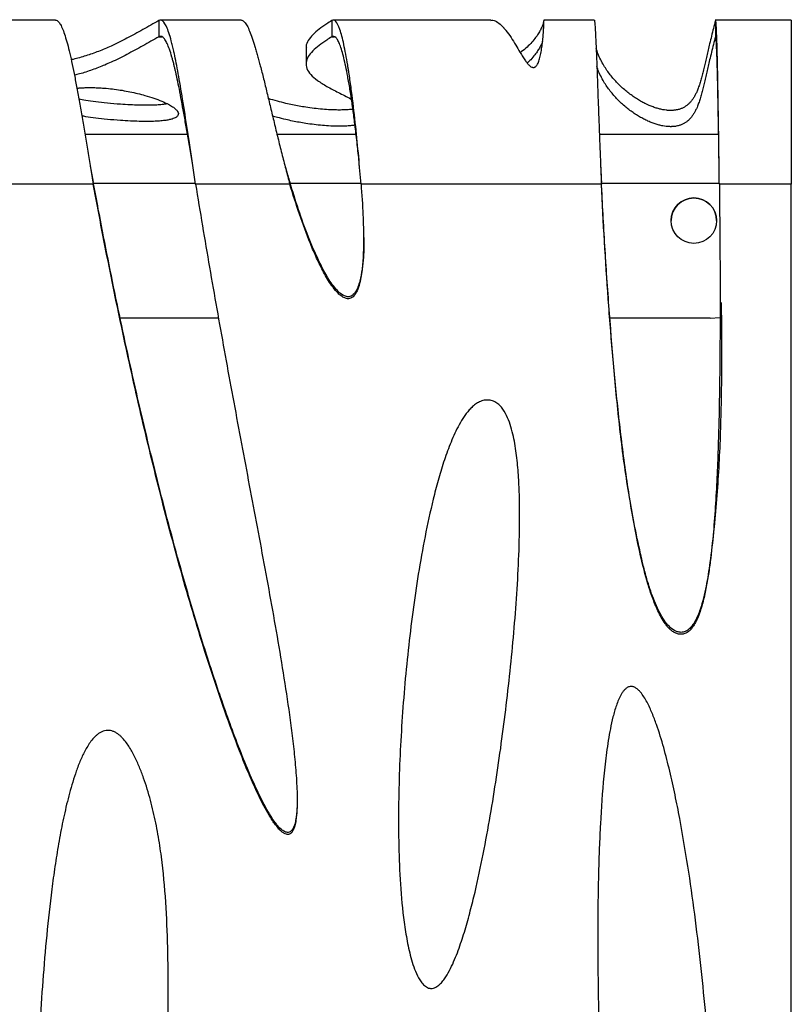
# Model space of a CAD drawing. Header units: millimetres. Extents: x 65 to 2129, y 75 to 1124.
# Tile 17 of 21: x 1308 to 1545, y 261 to 564. Entities that reach past the tile are written whole.
import ezdxf

# ---------------------------------------------------------------- set-up
doc = ezdxf.new("R2010")
doc.units = ezdxf.units.MM

msp = doc.modelspace()

# ---------------------------------------------------------------- linework, layer by layer
at = {"color": 7, "linetype": 'Continuous', "lineweight": 25}
for p, q in [((1318.755, 563.543), (1269.192, 563.543)), ((1350.597, 563.404), (1350.597, 558.419)), ((1375.879, 563.543), (1351.072, 563.543)), ((1403.854, 563.404), (1403.854, 558.419)), ((1452.749, 563.543), (1404.293, 563.543)), ((1484.624, 563.543), (1469.114, 563.543)), ((1545.303, 563.543), (1521.897, 563.543)), ((1521.91, 563.404), (1521.91, 558.419)), ((1545.303, 563.543), (1545.303, 513.073)), ((1350.597, 558.419), (1351.442, 558.419)), ((1403.854, 558.419), (1404.635, 558.419)), ((1395.881, 554.992), (1395.881, 550.008)), ((1359.394, 528.297), (1327.796, 528.297)), ((1411.297, 528.297), (1386.954, 528.297)), ((1522.927, 528.297), (1486.202, 528.297)), ((1330.358, 513.073), (1287.466, 513.073)), ((1330.421, 513.344), (1361.822, 513.344)), ((1390.881, 513.073), (1361.863, 513.073)), ((1390.987, 513.344), (1412.778, 513.344)), ((1486.818, 513.073), (1412.801, 513.073)), ((1486.836, 513.344), (1523.134, 513.344)), ((1545.303, 513.073), (1523.137, 513.073)), ((1545.303, 125.289), (1545.303, 513.073)), ((1368.934, 471.825), (1338.678, 471.825)), ((1520.303, 471.825), (1489.439, 471.825))]:
    msp.add_line(p, q, dxfattribs=at)
at = {"color": 7, "linetype": 'Continuous', "lineweight": 25, "flags": 128}
msp.add_lwpolyline([(1520.303, 471.825), (1523.317, 472.008), (1523.765, 472.066)], dxfattribs=at)
at = {"color": 7, "linetype": 'Continuous', "lineweight": 25}
msp.add_circle((1515.303, 501.826), 7, dxfattribs=at)
msp.add_arc((1515.303, 501.826), 7, 0, 180, dxfattribs=at)
for points, knots in [([(1361.863, 513.073), (1361.275, 516.952), (1360.71, 520.76), (1359.626, 528.002), (1359.107, 531.435), (1358.114, 537.782), (1357.641, 540.696), (1356.741, 545.942), (1356.314, 548.276), (1355.707, 551.343), (1355.511, 552.293), (1355.297, 553.285), (1355.273, 553.394), (1355.246, 553.516), (1355.243, 553.529), (1355.237, 553.556), (1355.233, 553.578), (1355.22, 553.634), (1355.212, 553.672), (1355.187, 553.784), (1355.171, 553.858), (1355.088, 554.228), (1355.023, 554.516), (1354.827, 555.357), (1354.698, 555.888), (1354.061, 558.398), (1353.574, 559.934), (1352.645, 562.169), (1352.203, 562.869), (1351.366, 563.596), (1350.97, 563.624), (1350.597, 563.404)], [0, 0, 0, 0, 0.125, 0.125, 0.25, 0.25, 0.375, 0.375, 0.5, 0.5, 0.5625, 0.5625, 0.5703125, 0.5703125, 0.5712891, 0.5712891, 0.5722656, 0.5722656, 0.5742188, 0.5742188, 0.578125, 0.578125, 0.59375, 0.59375, 0.625, 0.625, 0.75, 0.75, 0.875, 0.875, 1, 1, 1, 1]), ([(1412.801, 513.073), (1412.596, 515.706), (1412.358, 518.538), (1411.812, 524.502), (1411.505, 527.635), (1410.822, 534.031), (1410.447, 537.293), (1409.832, 542.086), (1409.619, 543.666), (1409.286, 545.978), (1409.173, 546.739), (1409, 547.862), (1408.942, 548.234), (1408.854, 548.785), (1408.824, 548.968), (1408.78, 549.241), (1408.765, 549.332), (1408.743, 549.468), (1408.735, 549.513), (1408.724, 549.581), (1408.72, 549.604), (1408.713, 549.649), (1408.709, 549.675), (1408.308, 552.089), (1407.909, 554.229), (1407.108, 557.894), (1406.705, 559.419), (1405.896, 561.781), (1405.49, 562.617), (1404.675, 563.559), (1404.265, 563.665), (1403.854, 563.404)], [0, 0, 0, 0, 0.125, 0.125, 0.25, 0.25, 0.375, 0.375, 0.4375, 0.4375, 0.46875, 0.46875, 0.484375, 0.484375, 0.4921875, 0.4921875, 0.4960938, 0.4960938, 0.4980469, 0.4980469, 0.4990234, 0.4990234, 0.5, 0.5, 0.625, 0.625, 0.75, 0.75, 0.875, 0.875, 1, 1, 1, 1]), ([(1318.755, 563.49), (1318.815, 563.506), (1319.092, 563.578), (1319.598, 563.169), (1320.276, 562.25), (1320.968, 560.763), (1321.675, 558.774), (1322.395, 556.291), (1323.128, 553.345), (1323.876, 549.967), (1324.638, 546.198), (1325.413, 542.08), (1326.203, 537.663), (1327.006, 533), (1327.823, 528.147), (1328.654, 523.165), (1329.498, 518.11), (1330.071, 514.753), (1330.358, 513.073)], [0, 0, 0, 0, 0.0177698, 0.0821532, 0.1466918, 0.2113861, 0.2762365, 0.3412433, 0.406407, 0.4717278, 0.5372063, 0.6028427, 0.6686375, 0.7345911, 0.8007037, 0.8669759, 0.9334078, 1, 1, 1, 1]), ([(1350.597, 563.404), (1349.757, 562.933), (1348.095, 562.001), (1345.641, 560.619), (1343.214, 559.275), (1340.796, 557.979), (1338.369, 556.742), (1336.092, 555.657), (1333.976, 554.724), (1332.054, 553.939), (1330.113, 553.215), (1328.175, 552.559), (1326.208, 551.98), (1324.728, 551.577), (1323.763, 551.373), (1323.562, 551.33)], [0, 0, 0, 0, 0.11622261, 0.23012141, 0.34098643, 0.44801843, 0.55033544, 0.64698311, 0.71673735, 0.78207403, 0.8425088, 0.89755633, 0.9467397, 0.98889637, 1, 1, 1, 1]), ([(1375.879, 563.466), (1375.97, 563.486), (1376.307, 563.564), (1376.916, 563.027), (1377.699, 561.906), (1378.495, 560.211), (1379.301, 558.063), (1379.986, 555.925), (1380.54, 554.048), (1380.955, 552.576), (1381.373, 551.038), (1381.979, 548.736), (1382.793, 545.52), (1383.838, 541.239), (1384.919, 536.731), (1386.036, 532.065), (1387.189, 527.307), (1388.38, 522.519), (1389.602, 517.755), (1390.456, 514.627), (1390.881, 513.073)], [0, 0, 0, 0, 0.0256687, 0.0956461, 0.1638296, 0.2302216, 0.2948245, 0.357641, 0.3883904, 0.418694, 0.448552, 0.477965, 0.5460935, 0.6133879, 0.6798544, 0.7454993, 0.8103294, 0.8743513, 0.9375724, 1, 1, 1, 1]), ([(1403.854, 563.404), (1403.306, 563.056), (1401.901, 562.166), (1399.839, 560.708), (1397.852, 559.013), (1396.487, 557.262), (1395.816, 555.915), (1395.946, 555.153), (1395.973, 554.992)], [0, 0, 0, 0, 0.1243528, 0.3190286, 0.521149, 0.7293677, 0.9427442, 1, 1, 1, 1]), ([(1452.749, 563.444), (1452.972, 563.469), (1453.675, 563.547), (1454.879, 562.923), (1455.936, 562.054), (1456.56, 561.393), (1456.74, 561.195), (1456.916, 560.994), (1457.09, 560.789), (1457.26, 560.581), (1457.882, 559.802), (1458.91, 558.342), (1460.343, 556.022), (1461.56, 553.966), (1462.573, 552.308), (1463.247, 551.287), (1463.708, 550.656), (1463.955, 550.339), (1464.193, 550.054), (1464.423, 549.801), (1464.644, 549.582), (1464.95, 549.318), (1465.286, 549.092), (1465.679, 548.971), (1465.946, 548.954), (1466.202, 549.007), (1466.44, 549.125), (1466.663, 549.303), (1466.919, 549.592), (1467.187, 550.025), (1467.457, 550.623), (1467.695, 551.31), (1467.908, 552.071), (1468.098, 552.892), (1468.273, 553.786), (1468.422, 554.691), (1468.552, 555.593), (1468.664, 556.48), (1468.764, 557.383), (1468.852, 558.287), (1468.929, 559.177), (1469.017, 560.336), (1469.092, 561.642), (1469.133, 562.74), (1469.131, 563.031), (1469.13, 563.144)], [0, 0, 0, 0, 0.0358242, 0.1134407, 0.1900393, 0.1992669, 0.2083071, 0.2171602, 0.225826, 0.2343047, 0.2425961, 0.3180902, 0.3826644, 0.4363541, 0.4695203, 0.4966511, 0.5043701, 0.5114345, 0.5178515, 0.5236309, 0.528786, 0.5333357, 0.5432958, 0.5471929, 0.5506876, 0.5541491, 0.5579569, 0.5624023, 0.567672, 0.5773767, 0.5895025, 0.6041598, 0.6193849, 0.6367445, 0.656257, 0.6779351, 0.6983435, 0.7204435, 0.7442386, 0.7697317, 0.7969251, 0.8258206, 0.8862917, 0.9557524, 1, 1, 1, 1]), ([(1469.092, 563.404), (1469.024, 563.069), (1468.882, 562.375), (1468.465, 561.306), (1467.912, 560.186), (1467.212, 559.034), (1466.292, 557.749), (1465.094, 556.354), (1463.626, 554.902), (1462.414, 553.961), (1461.84, 553.515)], [0, 0, 0, 0, 0.1013589, 0.2100558, 0.323894, 0.4408819, 0.559223, 0.7135687, 0.8642965, 1, 1, 1, 1]), ([(1484.624, 563.477), (1484.633, 563.496), (1484.668, 563.572), (1484.737, 563.093), (1484.833, 562.048), (1484.937, 560.401), (1485.049, 558.237), (1485.169, 555.581), (1485.298, 552.479), (1485.434, 548.977), (1485.579, 545.127), (1485.731, 540.982), (1485.892, 536.597), (1486.061, 532.031), (1486.237, 527.339), (1486.422, 522.58), (1486.614, 517.803), (1486.75, 514.646), (1486.818, 513.073)], [0, 0, 0, 0, 0.0220373, 0.0902187, 0.1579729, 0.2253003, 0.2922009, 0.3586749, 0.4247226, 0.4903442, 0.5555398, 0.6203096, 0.6846539, 0.7485729, 0.8120668, 0.8751358, 0.9377801, 1, 1, 1, 1]), ([(1521.91, 563.404), (1521.713, 562.602), (1521.319, 561.003), (1520.723, 558.618), (1520.184, 556.408), (1519.702, 554.381), (1519.275, 552.545), (1518.864, 550.761), (1518.463, 549.039), (1518.066, 547.394), (1517.663, 545.835), (1517.243, 544.368), (1516.792, 542.991), (1516.327, 541.787), (1515.851, 540.75), (1515.375, 539.872), (1514.852, 539.069), (1514.28, 538.344), (1513.656, 537.705), (1512.98, 537.153), (1512.255, 536.692), (1511.473, 536.32), (1510.709, 536.057), (1509.977, 535.89), (1509.44, 535.806), (1508.971, 535.76), (1508.637, 535.739), (1508.283, 535.729), (1507.899, 535.73), (1507.502, 535.745), (1507.103, 535.774), (1506.434, 535.843), (1505.529, 535.992), (1504.433, 536.248), (1503.256, 536.606), (1502.031, 537.061), (1500.771, 537.613), (1499.485, 538.262), (1498.181, 539.007), (1496.869, 539.849), (1495.56, 540.785), (1494.266, 541.811), (1493, 542.924), (1491.78, 544.114), (1490.618, 545.375), (1489.522, 546.701), (1488.5, 548.095), (1487.499, 549.649), (1486.564, 551.363), (1485.756, 553.147), (1485.375, 554.329), (1485.197, 554.885)], [0, 0, 0, 0, 0.0510726, 0.1018387, 0.1518673, 0.1918548, 0.2309031, 0.2688299, 0.3054593, 0.3406193, 0.3735564, 0.404751, 0.4340424, 0.46127, 0.4814583, 0.5001419, 0.5172406, 0.5326761, 0.5463731, 0.5580641, 0.5679474, 0.5759699, 0.582096, 0.585045, 0.5872307, 0.5880639, 0.588754, 0.5893481, 0.5899195, 0.590633, 0.5915092, 0.5925986, 0.5961391, 0.601968, 0.6097967, 0.6196588, 0.6315652, 0.6455112, 0.6614796, 0.679508, 0.6995026, 0.7214106, 0.7451679, 0.7706983, 0.7974138, 0.8256609, 0.8553344, 0.8863182, 0.9247353, 0.9645949, 1, 1, 1, 1]), ([(1523.137, 513.073), (1523.116, 514.863), (1523.073, 518.518), (1523.001, 524.139), (1522.93, 529.387), (1522.86, 534.177), (1522.793, 538.466), (1522.722, 542.652), (1522.647, 546.667), (1522.568, 550.439), (1522.486, 553.89), (1522.399, 556.944), (1522.309, 559.516), (1522.215, 561.545), (1522.117, 562.895), (1522.036, 563.553), (1521.987, 563.473), (1521.973, 563.449)], [0, 0, 0, 0, 0.0707164, 0.1444286, 0.2211363, 0.280652, 0.3418538, 0.4047417, 0.4693155, 0.5355752, 0.6035204, 0.6731513, 0.7444675, 0.817469, 0.8921556, 0.9685272, 1, 1, 1, 1]), ([(1350.597, 558.419), (1349.757, 557.948), (1348.095, 557.016), (1345.641, 555.635), (1343.214, 554.291), (1340.796, 552.995), (1338.369, 551.758), (1336.092, 550.673), (1333.977, 549.74), (1332.053, 548.954), (1330.118, 548.23), (1328.16, 547.575), (1326.367, 547.029), (1325.075, 546.706), (1324.552, 546.575)], [0, 0, 0, 0, 0.1185621, 0.2347536, 0.3478502, 0.4570367, 0.5614132, 0.6600063, 0.7311647, 0.7978165, 0.8594678, 0.9156234, 0.9657968, 1, 1, 1, 1]), ([(1361.04, 518.549), (1361.026, 518.63), (1360.733, 520.359), (1360.177, 523.69), (1359.38, 528.395), (1358.619, 532.801), (1357.892, 536.864), (1357.199, 540.559), (1356.541, 543.87), (1356.035, 546.239), (1355.671, 547.851), (1355.432, 548.869), (1355.169, 549.95), (1354.881, 551.071), (1354.424, 552.732), (1353.833, 554.609), (1353.119, 556.387), (1352.44, 557.612), (1351.794, 558.325), (1351.183, 558.618), (1350.789, 558.484), (1350.597, 558.419)], [0, 0, 0, 0, 0.0037115, 0.0788924, 0.1514846, 0.2214879, 0.2889022, 0.3537273, 0.4159631, 0.4756095, 0.4987502, 0.5214762, 0.5450569, 0.5757925, 0.6060326, 0.6794276, 0.7497297, 0.8169384, 0.8810532, 0.9420739, 1, 1, 1, 1]), ([(1403.854, 558.419), (1403.306, 558.072), (1401.902, 557.181), (1399.836, 555.724), (1397.864, 554.029), (1396.443, 552.277), (1395.761, 550.478), (1395.98, 548.637), (1397.183, 546.795), (1399.318, 544.955), (1402.265, 543.116), (1405.78, 541.241), (1408.56, 539.923), (1409.772, 539.226), (1409.871, 539.169)], [0, 0, 0, 0, 0.0542483, 0.1391748, 0.2273489, 0.3181833, 0.4112679, 0.5063959, 0.6035604, 0.6971691, 0.7928924, 0.8908573, 0.9910442, 1, 1, 1, 1]), ([(1412.349, 518.549), (1412.348, 518.561), (1412.184, 520.341), (1411.79, 524.034), (1411.215, 529.126), (1410.621, 533.864), (1410.136, 537.406), (1409.722, 540.196), (1409.395, 542.276), (1409.056, 544.305), (1408.626, 546.697), (1408.108, 549.314), (1407.509, 551.961), (1406.906, 554.201), (1406.301, 556.003), (1405.693, 557.35), (1405.083, 558.214), (1404.47, 558.627), (1404.059, 558.488), (1403.854, 558.419)], [0, 0, 0, 0, 0.0005353, 0.0807989, 0.1671409, 0.2359169, 0.3081194, 0.3455235, 0.3837858, 0.4229066, 0.462886, 0.5300065, 0.5971323, 0.6642634, 0.7313999, 0.7985417, 0.865689, 0.9328418, 1, 1, 1, 1]), ([(1521.91, 558.419), (1521.713, 557.617), (1521.319, 556.018), (1520.723, 553.634), (1520.184, 551.423), (1519.702, 549.397), (1519.275, 547.56), (1518.864, 545.777), (1518.463, 544.054), (1518.066, 542.41), (1517.663, 540.851), (1517.243, 539.384), (1516.792, 538.007), (1516.327, 536.803), (1515.851, 535.766), (1515.375, 534.887), (1514.852, 534.084), (1514.28, 533.36), (1513.656, 532.72), (1512.98, 532.169), (1512.255, 531.708), (1511.473, 531.335), (1510.709, 531.073), (1509.977, 530.906), (1509.44, 530.821), (1508.971, 530.776), (1508.637, 530.755), (1508.283, 530.744), (1507.899, 530.746), (1507.502, 530.761), (1507.103, 530.789), (1506.434, 530.858), (1505.529, 531.008), (1504.433, 531.264), (1503.256, 531.621), (1502.031, 532.076), (1500.771, 532.628), (1499.485, 533.277), (1498.181, 534.023), (1496.869, 534.865), (1495.56, 535.8), (1494.266, 536.826), (1493, 537.94), (1491.78, 539.13), (1490.618, 540.39), (1489.522, 541.717), (1488.501, 543.11), (1487.498, 544.664), (1486.567, 546.379), (1485.847, 547.942), (1485.533, 548.903), (1485.423, 549.238)], [0, 0, 0, 0, 0.0518004, 0.10329, 0.1540316, 0.194589, 0.2341938, 0.2726611, 0.3098126, 0.3454736, 0.3788801, 0.4105193, 0.4402281, 0.4678437, 0.4883197, 0.5072696, 0.524612, 0.5402675, 0.5541597, 0.5660173, 0.5760414, 0.5841783, 0.5903917, 0.5933827, 0.5955996, 0.5964447, 0.5971446, 0.5977471, 0.5983266, 0.5990503, 0.5999391, 0.6010439, 0.6046349, 0.6105469, 0.6184871, 0.6284898, 0.6405658, 0.6547107, 0.6709066, 0.6891919, 0.7094714, 0.7316917, 0.7557875, 0.7816818, 0.8087781, 0.8374278, 0.8675241, 0.8989495, 0.937914, 0.9783417, 1, 1, 1, 1]), ([(1523.058, 519.45), (1523.04, 520.782), (1522.996, 523.844), (1522.929, 528.182), (1522.86, 532.44), (1522.793, 536.253), (1522.722, 539.974), (1522.647, 543.542), (1522.568, 546.895), (1522.486, 549.963), (1522.399, 552.677), (1522.309, 554.964), (1522.215, 556.767), (1522.117, 557.967), (1522.036, 558.552), (1521.987, 558.48), (1521.973, 558.459)], [0, 0, 0, 0, 0.0645229, 0.1483938, 0.2134675, 0.2803849, 0.3491459, 0.4197503, 0.4921982, 0.5664892, 0.6426233, 0.7206004, 0.8004202, 0.8820826, 0.9655875, 1, 1, 1, 1]), ([(1468.727, 557.068), (1468.641, 556.825), (1468.421, 556.206), (1467.907, 555.201), (1467.215, 554.049), (1466.285, 552.764), (1465.251, 551.52), (1464.341, 550.667), (1463.972, 550.321)], [0, 0, 0, 0, 0.10792049, 0.2748256, 0.44634886, 0.619856, 0.84615181, 1, 1, 1, 1]), ([(1325.313, 542.573), (1325.458, 542.59), (1325.906, 542.642), (1326.879, 542.708), (1328.214, 542.766), (1329.736, 542.781), (1331.341, 542.745), (1332.926, 542.664), (1334.866, 542.513), (1337.062, 542.266), (1339.45, 541.91), (1341.82, 541.471), (1344.136, 540.955), (1346.624, 540.303), (1349.14, 539.516), (1351.547, 538.6), (1353.42, 537.72), (1354.808, 536.9), (1355.766, 536.164), (1356.386, 535.451), (1356.636, 534.777), (1356.482, 534.155), (1355.891, 533.602), (1354.929, 533.171), (1353.709, 532.856), (1352.456, 532.643), (1350.924, 532.478), (1349.035, 532.369), (1346.768, 532.33), (1344.247, 532.366), (1341.485, 532.474), (1339.729, 532.585), (1338.75, 532.647)], [0, 0, 0, 0, 0.0049074, 0.0152228, 0.0241897, 0.0336784, 0.0437106, 0.0554058, 0.0694443, 0.0956547, 0.1282382, 0.1670061, 0.2114844, 0.2610121, 0.3321562, 0.4085167, 0.4877965, 0.5489145, 0.6091546, 0.6673507, 0.7223367, 0.7729719, 0.8181807, 0.8570298, 0.8789709, 0.8978314, 0.9138877, 0.9279536, 0.9416262, 0.9570247, 0.9760369, 1, 1, 1, 1]), ([(1410.305, 536.099), (1410.173, 536.081), (1409.706, 536.015), (1408.568, 535.931), (1406.907, 535.868), (1405.107, 535.871), (1403.01, 535.944), (1400.675, 536.111), (1398.154, 536.382), (1395.822, 536.71), (1393.641, 537.079), (1391.612, 537.477), (1389.335, 537.982), (1386.914, 538.607), (1385.155, 539.106), (1384.34, 539.381), (1384.276, 539.403)], [0, 0, 0, 0, 0.0141495, 0.0501962, 0.0803943, 0.1094233, 0.1420336, 0.1994879, 0.2738676, 0.3661553, 0.4511849, 0.5469408, 0.6530634, 0.8106948, 0.9850788, 1, 1, 1, 1]), ([(1338.75, 537.632), (1337.355, 537.736), (1334.482, 537.952), (1330.983, 538.354), (1328.067, 538.78), (1326.601, 539.082), (1325.918, 539.222)], [0, 0, 0, 0, 0.23848, 0.49151825, 0.76351532, 1, 1, 1, 1]), ([(1353.228, 537.773), (1352.942, 537.721), (1352.318, 537.609), (1350.917, 537.463), (1349.037, 537.354), (1346.767, 537.314), (1344.247, 537.351), (1341.485, 537.459), (1339.729, 537.57), (1338.75, 537.632)], [0, 0, 0, 0, 0.1178216, 0.2564599, 0.3779123, 0.4959689, 0.6289283, 0.7930894, 1, 1, 1, 1]), ([(1338.75, 532.647), (1337.355, 532.752), (1334.48, 532.968), (1330.992, 533.37), (1328.418, 533.739), (1327.221, 533.982), (1326.819, 534.063)], [0, 0, 0, 0, 0.2646991, 0.5455569, 0.847458, 1, 1, 1, 1]), ([(1410.947, 531.199), (1410.623, 531.151), (1409.975, 531.056), (1408.577, 530.946), (1406.905, 530.883), (1405.107, 530.886), (1403.01, 530.96), (1400.675, 531.127), (1398.154, 531.397), (1395.822, 531.725), (1393.641, 532.095), (1391.61, 532.492), (1389.344, 532.998), (1387.284, 533.516), (1386.047, 533.888), (1385.566, 534.032)], [0, 0, 0, 0, 0.0386663, 0.0773182, 0.109699, 0.1408261, 0.1757933, 0.2374002, 0.3171558, 0.4161138, 0.5072889, 0.6099657, 0.7237584, 0.8927829, 1, 1, 1, 1]), ([(1329.429, 518.539), (1329.453, 518.415), (1329.758, 516.793), (1330.07, 515.175), (1330.358, 513.681)], [0, 0, 0, 0, 0.0767718, 1, 1, 1, 1]), ([(1389.412, 518.541), (1389.481, 518.304), (1389.952, 516.676), (1390.453, 515.061), (1390.881, 513.681)], [0, 0, 0, 0, 0.1453639, 1, 1, 1, 1]), ([(1486.591, 518.451), (1486.599, 518.261), (1486.672, 516.668), (1486.749, 515.079), (1486.818, 513.681)], [0, 0, 0, 0, 0.1196629, 1, 1, 1, 1]), ([(1393.072, 321.128), (1392.984, 319.839), (1392.861, 318.029), (1392.317, 315.763), (1391.83, 314.594), (1391.216, 313.891), (1390.7, 313.588), (1390.093, 313.519), (1389.332, 313.72), (1388.311, 314.393), (1387.178, 315.543), (1385.593, 317.657), (1383.791, 320.604), (1381.153, 325.662), (1377.08, 334.727), (1372.024, 347.962), (1366.544, 364.014), (1361.472, 380.233), (1355.748, 400.071), (1349.588, 423.563), (1343.151, 450.73), (1337.257, 478.017), (1333.088, 499.021), (1330.873, 510.916), (1330.358, 513.681)], [0, 0, 0, 0, 0.0175839, 0.024677, 0.0318165, 0.0345498, 0.0373105, 0.0397553, 0.0426895, 0.0478697, 0.0562263, 0.0646244, 0.0838963, 0.1033062, 0.1424879, 0.2194781, 0.2966389, 0.3740753, 0.4515598, 0.5787516, 0.70606, 0.833656, 0.9613301, 1, 1, 1, 1]), ([(1361.863, 513.073), (1363.252, 504.545), (1364.682, 496.018), (1367.623, 478.968), (1369.134, 470.444), (1372.224, 453.397), (1373.802, 444.874), (1376.995, 427.823), (1378.609, 419.295), (1381.819, 402.224), (1383.417, 393.68), (1385.73, 380.846), (1386.486, 376.566), (1387.952, 367.997), (1388.662, 363.709), (1390.003, 355.12), (1390.636, 350.82), (1391.486, 344.355), (1391.752, 342.197), (1392.238, 337.875), (1392.457, 335.71), (1392.826, 331.37), (1392.976, 329.193), (1393.108, 325.922), (1393.136, 324.831), (1393.146, 322.65), (1393.129, 321.559), (1393.016, 319.377), (1392.925, 318.29), (1392.665, 316.672), (1392.557, 316.135), (1392.338, 315.345), (1392.255, 315.083), (1392.062, 314.573), (1391.951, 314.325), (1391.684, 313.851), (1391.525, 313.621), (1391.234, 313.331), (1391.126, 313.242), (1390.896, 313.096), (1390.771, 313.038), (1390.506, 312.959), (1390.371, 312.94), (1390.096, 312.938), (1389.958, 312.955), (1389.558, 313.049), (1389.304, 313.164), (1388.834, 313.439), (1388.611, 313.602), (1388.19, 313.95), (1387.991, 314.136), (1387.419, 314.712), (1387.069, 315.124), (1386.399, 315.975), (1386.08, 316.416), (1385.468, 317.312), (1385.174, 317.766), (1384.321, 319.143), (1383.787, 320.079), (1382.247, 322.918), (1381.301, 324.853), (1379.49, 328.763), (1378.627, 330.742), (1376.957, 334.721), (1376.152, 336.72), (1373.801, 342.74), (1372.318, 346.78), (1369.454, 354.894), (1368.075, 358.968), (1364.056, 371.228), (1361.541, 379.455), (1357.956, 391.854), (1356.792, 395.998), (1354.522, 404.297), (1353.415, 408.452), (1350.174, 420.931), (1348.115, 429.267), (1344.165, 445.968), (1342.274, 454.332), (1338.636, 471.081), (1336.889, 479.467), (1333.527, 496.257), (1331.911, 504.663), (1330.358, 513.073)], [0, 0, 0, 0, 0.0625, 0.0625, 0.125, 0.125, 0.1875, 0.1875, 0.25, 0.25, 0.3125, 0.3125, 0.34375, 0.34375, 0.375, 0.375, 0.40625, 0.40625, 0.421875, 0.421875, 0.4375, 0.4375, 0.453125, 0.453125, 0.4609375, 0.4609375, 0.46875, 0.46875, 0.4765625, 0.4765625, 0.4804688, 0.4804688, 0.4824219, 0.4824219, 0.484375, 0.484375, 0.4863281, 0.4863281, 0.4873047, 0.4873047, 0.4882813, 0.4882813, 0.4892578, 0.4892578, 0.4902344, 0.4902344, 0.4921875, 0.4921875, 0.4941406, 0.4941406, 0.4960938, 0.4960938, 0.5, 0.5, 0.5039063, 0.5039063, 0.5078125, 0.5078125, 0.515625, 0.515625, 0.53125, 0.53125, 0.546875, 0.546875, 0.5625, 0.5625, 0.59375, 0.59375, 0.625, 0.625, 0.6875, 0.6875, 0.71875, 0.71875, 0.75, 0.75, 0.8125, 0.8125, 0.875, 0.875, 0.9375, 0.9375, 1, 1, 1, 1]), ([(1413.711, 496.64), (1413.709, 494.91), (1413.703, 490.723), (1413.053, 485.938), (1412.205, 482.335), (1411.554, 480.594), (1410.744, 479.281), (1409.797, 478.588), (1409.033, 478.376), (1408.137, 478.46), (1406.873, 479.03), (1404.806, 480.916), (1402.457, 484.232), (1399.581, 489.804), (1396.506, 496.759), (1393.491, 505.158), (1391.751, 510.84), (1390.881, 513.681)], [0, 0, 0, 0, 0.0859309, 0.2079565, 0.2386865, 0.2693272, 0.3001642, 0.3132682, 0.326473, 0.3383099, 0.3570104, 0.3938463, 0.4752214, 0.5571253, 0.7045846, 0.8523015, 1, 1, 1, 1]), ([(1412.801, 513.073), (1413.049, 509.876), (1413.257, 506.679), (1413.467, 501.881), (1413.519, 500.282), (1413.577, 497.083), (1413.583, 495.483), (1413.526, 492.284), (1413.464, 490.684), (1413.286, 488.285), (1413.212, 487.485), (1413.025, 485.885), (1412.911, 485.086), (1412.62, 483.486), (1412.443, 482.686), (1412.099, 481.516), (1411.97, 481.13), (1411.673, 480.371), (1411.503, 479.995), (1411.104, 479.282), (1410.876, 478.945), (1410.454, 478.496), (1410.298, 478.355), (1409.962, 478.115), (1409.777, 478.014), (1409.391, 477.869), (1409.189, 477.825), (1408.772, 477.796), (1408.565, 477.812), (1408.157, 477.893), (1407.959, 477.956), (1407.578, 478.114), (1407.395, 478.208), (1406.859, 478.526), (1406.534, 478.776), (1405.916, 479.315), (1405.624, 479.607), (1404.79, 480.514), (1404.292, 481.156), (1403.355, 482.476), (1402.917, 483.155), (1402.079, 484.538), (1401.68, 485.242), (1400.525, 487.379), (1399.81, 488.841), (1398.46, 491.786), (1397.823, 493.273), (1395.994, 497.761), (1394.881, 500.792), (1392.788, 506.9), (1391.809, 509.978), (1390.881, 513.073)], [0, 0, 0, 0, 0.125, 0.125, 0.1875, 0.1875, 0.25, 0.25, 0.3125, 0.3125, 0.34375, 0.34375, 0.375, 0.375, 0.40625, 0.40625, 0.421875, 0.421875, 0.4375, 0.4375, 0.453125, 0.453125, 0.4609375, 0.4609375, 0.46875, 0.46875, 0.4765625, 0.4765625, 0.484375, 0.484375, 0.4921875, 0.4921875, 0.5, 0.5, 0.515625, 0.515625, 0.53125, 0.53125, 0.5625, 0.5625, 0.59375, 0.59375, 0.625, 0.625, 0.6875, 0.6875, 0.75, 0.75, 0.875, 0.875, 1, 1, 1, 1]), ([(1523.705, 476.69), (1523.715, 476.013), (1523.828, 468.823), (1523.867, 455.105), (1523.51, 435.551), (1522.43, 416.021), (1520.836, 400.604), (1519.181, 389.295), (1517.694, 383.219), (1516.004, 378.959), (1514.544, 376.752), (1513.254, 375.629), (1512.021, 375.132), (1510.717, 375.115), (1509.191, 375.645), (1507.566, 376.95), (1506.058, 378.879), (1504.164, 382.242), (1502.17, 386.979), (1500.338, 393.106), (1497.886, 403.403), (1495.071, 417.912), (1492.529, 436.702), (1490.686, 455.562), (1489.182, 474.691), (1487.831, 494.064), (1487.155, 507.142), (1486.818, 513.681)], [0, 0, 0, 0, 0.008209, 0.0871156, 0.1659236, 0.2446116, 0.3232611, 0.3528827, 0.3824332, 0.3985059, 0.4078988, 0.4140402, 0.4188203, 0.4236138, 0.4294183, 0.4379297, 0.4483335, 0.4587846, 0.4843894, 0.5101158, 0.5358438, 0.6120579, 0.6883626, 0.7647575, 0.8410947, 0.9205469, 1, 1, 1, 1]), ([(1523.137, 513.073), (1523.273, 501.19), (1523.368, 489.296), (1523.378, 471.442), (1523.359, 465.488), (1523.255, 453.576), (1523.171, 447.618), (1522.901, 435.699), (1522.716, 429.738), (1522.31, 420.796), (1522.153, 417.814), (1521.779, 411.852), (1521.561, 408.871), (1521.036, 402.91), (1520.729, 399.93), (1520.156, 395.461), (1519.946, 393.973), (1519.474, 391.009), (1519.212, 389.532), (1518.61, 386.595), (1518.271, 385.134), (1517.663, 382.963), (1517.443, 382.243), (1516.955, 380.814), (1516.688, 380.109), (1516.235, 379.075), (1516.075, 378.734), (1515.731, 378.062), (1515.547, 377.73), (1515.15, 377.088), (1514.938, 376.776), (1514.473, 376.182), (1514.218, 375.898), (1513.802, 375.515), (1513.657, 375.395), (1513.354, 375.171), (1513.194, 375.067), (1512.695, 374.792), (1512.341, 374.658), (1511.591, 374.517), (1511.215, 374.512), (1510.459, 374.618), (1510.098, 374.724), (1509.577, 374.947), (1509.406, 375.033), (1509.077, 375.219), (1508.918, 375.32), (1508.457, 375.643), (1508.169, 375.884), (1507.621, 376.405), (1507.364, 376.682), (1506.88, 377.253), (1506.653, 377.548), (1506.001, 378.456), (1505.609, 379.09), (1504.876, 380.394), (1504.537, 381.065), (1503.586, 383.091), (1503.036, 384.468), (1502.025, 387.254), (1501.567, 388.662), (1500.285, 392.915), (1499.553, 395.792), (1498.221, 401.584), (1497.627, 404.489), (1496.531, 410.309), (1496.031, 413.225), (1495.097, 419.064), (1494.664, 421.988), (1493.443, 430.766), (1492.732, 436.629), (1491.448, 448.368), (1490.875, 454.245), (1489.833, 466.005), (1489.364, 471.892), (1488.081, 489.548), (1487.391, 501.314), (1486.818, 513.073)], [0, 0, 0, 0, 0.125, 0.125, 0.1875, 0.1875, 0.25, 0.25, 0.3125, 0.3125, 0.34375, 0.34375, 0.375, 0.375, 0.40625, 0.40625, 0.421875, 0.421875, 0.4375, 0.4375, 0.453125, 0.453125, 0.4609375, 0.4609375, 0.46875, 0.46875, 0.4726563, 0.4726563, 0.4765625, 0.4765625, 0.4804688, 0.4804688, 0.484375, 0.484375, 0.4863281, 0.4863281, 0.4882813, 0.4882813, 0.4921875, 0.4921875, 0.4960938, 0.4960938, 0.5, 0.5, 0.5019531, 0.5019531, 0.5039063, 0.5039063, 0.5078125, 0.5078125, 0.5117188, 0.5117188, 0.515625, 0.515625, 0.5234375, 0.5234375, 0.53125, 0.53125, 0.546875, 0.546875, 0.5625, 0.5625, 0.59375, 0.59375, 0.625, 0.625, 0.65625, 0.65625, 0.6875, 0.6875, 0.75, 0.75, 0.8125, 0.8125, 0.875, 0.875, 1, 1, 1, 1]), ([(1452.161, 446.61), (1452.416, 446.586), (1452.667, 446.544), (1453.16, 446.423), (1453.403, 446.343), (1454.111, 446.05), (1454.544, 445.788), (1455.347, 445.159), (1455.706, 444.801), (1456.356, 444.032), (1456.65, 443.617), (1457.451, 442.326), (1457.876, 441.417), (1458.612, 439.549), (1458.921, 438.584), (1459.456, 436.648), (1459.683, 435.674), (1460.081, 433.719), (1460.252, 432.738), (1460.704, 429.786), (1460.925, 427.807), (1461.268, 423.835), (1461.389, 421.842), (1461.561, 417.846), (1461.611, 415.847), (1461.683, 409.86), (1461.626, 405.875), (1461.382, 397.914), (1461.193, 393.937), (1460.717, 385.99), (1460.43, 382.02), (1459.451, 370.114), (1458.643, 362.186), (1457.242, 350.304), (1456.742, 346.344), (1455.678, 338.43), (1455.113, 334.476), (1453.912, 326.582), (1453.277, 322.641), (1451.921, 314.773), (1451.201, 310.846), (1449.65, 303.012), (1448.819, 299.103), (1447.448, 293.273), (1446.97, 291.335), (1445.958, 287.473), (1445.424, 285.549), (1444.275, 281.722), (1443.662, 279.82), (1442.646, 277.001), (1442.291, 276.066), (1441.537, 274.216), (1441.139, 273.301), (1440.276, 271.498), (1439.813, 270.612), (1439.04, 269.333), (1438.769, 268.915), (1438.187, 268.102), (1437.876, 267.707), (1437.202, 266.968), (1436.835, 266.62), (1436.232, 266.181), (1436.021, 266.048), (1435.573, 265.82), (1435.338, 265.727), (1434.853, 265.602), (1434.599, 265.57), (1434.225, 265.577), (1434.101, 265.589), (1433.854, 265.629), (1433.73, 265.659), (1433.37, 265.771), (1433.142, 265.877), (1432.709, 266.136), (1432.509, 266.285), (1431.944, 266.775), (1431.612, 267.16), (1431.025, 267.96), (1430.764, 268.381), (1430.045, 269.68), (1429.646, 270.599), (1428.946, 272.449), (1428.644, 273.386), (1428.098, 275.276), (1427.855, 276.229), (1427.188, 279.103), (1426.826, 281.041), (1426.203, 284.943), (1425.945, 286.896), (1425.279, 292.759), (1424.981, 296.672), (1424.559, 304.505), (1424.439, 308.424), (1424.33, 316.267), (1424.342, 320.191), (1424.475, 328.043), (1424.595, 331.97), (1425.1, 343.758), (1425.623, 351.601), (1426.663, 363.343), (1427.054, 367.253), (1427.925, 375.065), (1428.405, 378.966), (1429.466, 386.751), (1430.047, 390.636), (1431.327, 398.387), (1432.026, 402.254), (1433.579, 409.951), (1434.431, 413.786), (1435.879, 419.494), (1436.39, 421.388), (1437.486, 425.157), (1438.072, 427.032), (1439.344, 430.744), (1440.032, 432.583), (1441.18, 435.294), (1441.583, 436.189), (1442.44, 437.953), (1442.896, 438.825), (1443.875, 440.523), (1444.399, 441.349), (1445.262, 442.534), (1445.562, 442.92), (1446.199, 443.668), (1446.536, 444.031), (1447.246, 444.713), (1447.62, 445.033), (1448.22, 445.468), (1448.427, 445.605), (1448.849, 445.858), (1449.064, 445.974), (1449.506, 446.181), (1449.733, 446.272), (1450.198, 446.427), (1450.438, 446.491), (1450.927, 446.585), (1451.172, 446.614), (1451.542, 446.632), (1451.727, 446.635), (1451.913, 446.627), (1452.037, 446.62), (1452.097, 446.616), (1452.161, 446.61)], [0, 0, 0, 0, 0.0019531, 0.0019531, 0.0039062, 0.0039062, 0.0078125, 0.0078125, 0.0117187, 0.0117187, 0.015625, 0.015625, 0.0234375, 0.0234375, 0.03125, 0.03125, 0.0390625, 0.0390625, 0.046875, 0.046875, 0.0625, 0.0625, 0.078125, 0.078125, 0.09375, 0.09375, 0.125, 0.125, 0.15625, 0.15625, 0.1875, 0.1875, 0.25, 0.25, 0.28125, 0.28125, 0.3125, 0.3125, 0.34375, 0.34375, 0.375, 0.375, 0.40625, 0.40625, 0.421875, 0.421875, 0.4375, 0.4375, 0.453125, 0.453125, 0.4609375, 0.4609375, 0.46875, 0.46875, 0.4765625, 0.4765625, 0.4804687, 0.4804687, 0.484375, 0.484375, 0.4882812, 0.4882812, 0.4902344, 0.4902344, 0.4921875, 0.4921875, 0.4941406, 0.4941406, 0.4951172, 0.4951172, 0.4960937, 0.4960937, 0.4980469, 0.4980469, 0.5, 0.5, 0.5039062, 0.5039062, 0.5078125, 0.5078125, 0.515625, 0.515625, 0.5234375, 0.5234375, 0.53125, 0.53125, 0.546875, 0.546875, 0.5625, 0.5625, 0.59375, 0.59375, 0.625, 0.625, 0.65625, 0.65625, 0.6875, 0.6875, 0.75, 0.75, 0.78125, 0.78125, 0.8125, 0.8125, 0.84375, 0.84375, 0.875, 0.875, 0.90625, 0.90625, 0.921875, 0.921875, 0.9375, 0.9375, 0.953125, 0.953125, 0.9609375, 0.9609375, 0.96875, 0.96875, 0.9765625, 0.9765625, 0.9804687, 0.9804687, 0.984375, 0.984375, 0.9882812, 0.9882812, 0.9902344, 0.9902344, 0.9921875, 0.9921875, 0.9941406, 0.9941406, 0.9960937, 0.9960937, 0.9980469, 0.9980469, 0.9990234, 0.9995117, 0.9995117, 1, 1, 1, 1]), ([(1524.025, 125.289), (1524.135, 135.157), (1524.136, 145.03), (1523.927, 164.785), (1523.718, 174.667), (1523.085, 194.44), (1522.662, 204.331), (1521.583, 224.121), (1520.928, 234.023), (1519.346, 253.824), (1518.422, 263.712), (1516.779, 278.519), (1516.188, 283.45), (1514.903, 293.303), (1514.209, 298.224), (1512.688, 308.052), (1511.863, 312.957), (1510.489, 320.284), (1510.008, 322.722), (1508.988, 327.586), (1508.449, 330.012), (1507.294, 334.849), (1506.677, 337.261), (1505.332, 342.049), (1504.605, 344.424), (1503.366, 347.937), (1502.928, 349.099), (1501.973, 351.398), (1501.456, 352.537), (1500.578, 354.191), (1500.267, 354.734), (1499.594, 355.784), (1499.233, 356.29), (1498.624, 356.998), (1498.409, 357.226), (1497.946, 357.651), (1497.701, 357.846), (1497.166, 358.18), (1496.884, 358.313), (1496.43, 358.435), (1496.272, 358.461), (1495.96, 358.48), (1495.803, 358.473), (1495.49, 358.424), (1495.339, 358.383), (1495.046, 358.271), (1494.903, 358.201), (1494.499, 357.96), (1494.257, 357.76), (1493.812, 357.315), (1493.614, 357.075), (1493.246, 356.573), (1493.078, 356.311), (1492.602, 355.502), (1492.332, 354.942), (1491.843, 353.809), (1491.626, 353.233), (1491.023, 351.49), (1490.687, 350.306), (1490.087, 347.913), (1489.824, 346.703), (1489.111, 343.072), (1488.734, 340.641), (1488.082, 335.768), (1487.81, 333.327), (1487.1, 325.989), (1486.766, 321.084), (1486.379, 313.712), (1486.271, 311.253), (1486.086, 306.335), (1486.01, 303.877), (1485.824, 296.505), (1485.753, 291.593), (1485.691, 281.772), (1485.7, 276.863), (1485.82, 262.144), (1486.022, 252.339), (1486.597, 232.74), (1486.969, 222.948), (1487.843, 203.374), (1488.345, 193.593), (1489.456, 174.043), (1490.065, 164.273), (1491.377, 144.761), (1492.08, 135.019), (1492.828, 125.289)], [0, 0, 0, 0, 0.0625, 0.0625, 0.125, 0.125, 0.1875, 0.1875, 0.25, 0.25, 0.3125, 0.3125, 0.34375, 0.34375, 0.375, 0.375, 0.40625, 0.40625, 0.421875, 0.421875, 0.4375, 0.4375, 0.453125, 0.453125, 0.46875, 0.46875, 0.4765625, 0.4765625, 0.484375, 0.484375, 0.4882813, 0.4882813, 0.4921875, 0.4921875, 0.4941406, 0.4941406, 0.4960938, 0.4960938, 0.4980469, 0.4980469, 0.4990234, 0.4990234, 0.5, 0.5, 0.5009766, 0.5009766, 0.5019531, 0.5019531, 0.5039063, 0.5039063, 0.5058594, 0.5058594, 0.5078125, 0.5078125, 0.5117188, 0.5117188, 0.515625, 0.515625, 0.5234375, 0.5234375, 0.53125, 0.53125, 0.546875, 0.546875, 0.5625, 0.5625, 0.59375, 0.59375, 0.609375, 0.609375, 0.625, 0.625, 0.65625, 0.65625, 0.6875, 0.6875, 0.75, 0.75, 0.8125, 0.8125, 0.875, 0.875, 0.9375, 0.9375, 1, 1, 1, 1]), ([(1351.089, 125.289), (1351.052, 134.527), (1351.083, 143.771), (1351.264, 162.271), (1351.415, 171.526), (1351.808, 190.049), (1352.05, 199.315), (1352.562, 217.859), (1352.832, 227.136), (1353.164, 241.057), (1353.262, 245.698), (1353.405, 254.983), (1353.451, 259.626), (1353.451, 268.913), (1353.406, 273.557), (1353.169, 282.846), (1352.977, 287.49), (1352.362, 296.778), (1351.94, 301.421), (1351.03, 308.383), (1350.68, 310.704), (1349.863, 315.344), (1349.395, 317.663), (1348.579, 321.14), (1348.288, 322.3), (1347.664, 324.615), (1347.332, 325.766), (1346.624, 328.051), (1346.248, 329.186), (1345.448, 331.44), (1345.023, 332.558), (1344.109, 334.772), (1343.617, 335.87), (1342.546, 338.014), (1341.968, 339.061), (1340.989, 340.568), (1340.644, 341.061), (1339.903, 342.01), (1339.51, 342.465), (1338.87, 343.102), (1338.648, 343.307), (1338.188, 343.693), (1337.949, 343.873), (1337.453, 344.205), (1337.195, 344.356), (1336.653, 344.619), (1336.369, 344.731), (1335.791, 344.897), (1335.496, 344.952), (1334.888, 344.999), (1334.588, 344.99), (1333.994, 344.908), (1333.697, 344.835), (1333.128, 344.635), (1332.855, 344.51), (1332.33, 344.219), (1332.076, 344.052), (1331.592, 343.692), (1331.363, 343.499), (1330.705, 342.889), (1330.304, 342.444), (1329.552, 341.501), (1329.208, 341.012), (1328.564, 340.012), (1328.263, 339.501), (1327.408, 337.941), (1326.901, 336.867), (1325.962, 334.68), (1325.532, 333.563), (1324.734, 331.324), (1324.365, 330.198), (1323.324, 326.804), (1322.716, 324.523), (1321.61, 319.936), (1321.112, 317.63), (1320.195, 313.001), (1319.775, 310.678), (1318.997, 306.019), (1318.638, 303.682), (1317.968, 298.999), (1317.657, 296.651), (1316.786, 289.612), (1316.287, 284.917), (1315.405, 275.526), (1315.023, 270.83), (1314.015, 256.738), (1313.523, 247.342), (1312.786, 228.55), (1312.542, 219.155), (1312.243, 200.366), (1312.188, 190.973), (1312.233, 172.191), (1312.332, 162.801), (1312.664, 144.029), (1312.896, 134.653), (1313.187, 125.289)], [0, 0, 0, 0, 0.0625, 0.0625, 0.125, 0.125, 0.1875, 0.1875, 0.25, 0.25, 0.28125, 0.28125, 0.3125, 0.3125, 0.34375, 0.34375, 0.375, 0.375, 0.40625, 0.40625, 0.421875, 0.421875, 0.4375, 0.4375, 0.4453125, 0.4453125, 0.453125, 0.453125, 0.4609375, 0.4609375, 0.46875, 0.46875, 0.4765625, 0.4765625, 0.484375, 0.484375, 0.4882813, 0.4882813, 0.4921875, 0.4921875, 0.4941406, 0.4941406, 0.4960938, 0.4960938, 0.4980469, 0.4980469, 0.5, 0.5, 0.5019531, 0.5019531, 0.5039063, 0.5039063, 0.5058594, 0.5058594, 0.5078125, 0.5078125, 0.5097656, 0.5097656, 0.5117188, 0.5117188, 0.515625, 0.515625, 0.5195313, 0.5195313, 0.5234375, 0.5234375, 0.53125, 0.53125, 0.5390625, 0.5390625, 0.546875, 0.546875, 0.5625, 0.5625, 0.578125, 0.578125, 0.59375, 0.59375, 0.609375, 0.609375, 0.625, 0.625, 0.65625, 0.65625, 0.6875, 0.6875, 0.75, 0.75, 0.8125, 0.8125, 0.875, 0.875, 0.9375, 0.9375, 1, 1, 1, 1])]:
    msp.add_open_spline(points, degree=3, knots=knots, dxfattribs=at)

doc.saveas('drawing.dxf')
